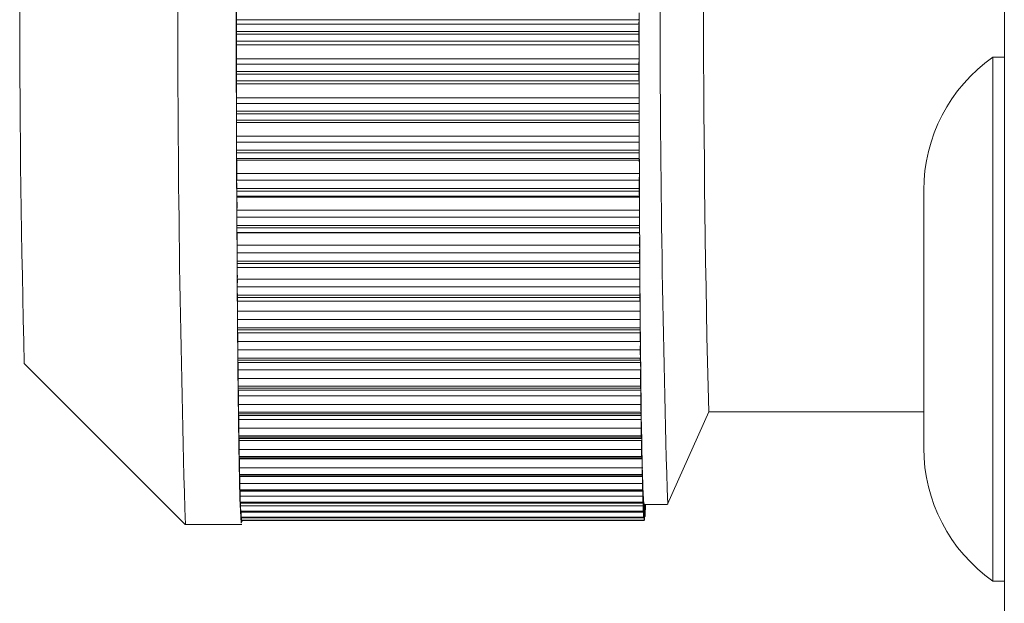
# Model space of a CAD drawing. Header units: millimetres. Extents: x -219 to 1361, y -849 to 661.
# Tile 3 of 73: x -142.61 to -130.38, y -808.48 to -801.24. Entities that reach past the tile are written whole.
import ezdxf

# ---------------------------------------------------------------- set-up
doc = ezdxf.new("R2010")
doc.units = ezdxf.units.MM

msp = doc.modelspace()

# ---------------------------------------------------------------- linework, layer by layer
at = {"color": 7, "linetype": 'Continuous', "lineweight": 15}
for p, q in [((-130.384, -705.156), (-130.384, -834.756)), ((-139.921, -801.24), (-139.922, -801.296)), ((-139.922, -801.296), (-134.922, -801.296)), ((-134.921, -801.24), (-139.921, -801.24)), ((-134.921, -801.24), (-134.922, -801.296)), ((-134.922, -801.387), (-139.922, -801.387)), ((-139.922, -801.421), (-134.922, -801.421)), ((-139.922, -801.507), (-139.921, -801.554)), ((-134.922, -801.507), (-139.922, -801.507)), ((-134.921, -801.554), (-139.921, -801.554)), ((-134.922, -801.507), (-134.921, -801.554)), ((-130.384, -801.706), (-130.527, -801.706)), ((-130.527, -808.206), (-130.527, -801.706)), ((-139.92, -801.726), (-139.921, -801.79)), ((-139.921, -801.79), (-134.922, -801.79)), ((-134.921, -801.726), (-139.92, -801.726)), ((-134.921, -801.726), (-134.922, -801.79)), ((-134.922, -801.884), (-139.922, -801.884)), ((-139.922, -801.918), (-134.922, -801.918)), ((-139.921, -801.999), (-139.92, -802.038)), ((-134.921, -801.999), (-139.921, -801.999)), ((-134.92, -802.038), (-139.92, -802.038)), ((-134.921, -801.999), (-134.92, -802.038)), ((-139.92, -802.208), (-139.921, -802.279)), ((-139.921, -802.279), (-134.921, -802.279)), ((-134.92, -802.208), (-139.92, -802.208)), ((-134.92, -802.208), (-134.921, -802.279)), ((-134.921, -802.376), (-139.921, -802.376)), ((-139.921, -802.409), (-134.921, -802.409)), ((-139.92, -802.485), (-139.919, -802.516)), ((-134.92, -802.485), (-139.92, -802.485)), ((-134.919, -802.516), (-139.919, -802.516)), ((-134.92, -802.485), (-134.919, -802.516)), ((-139.919, -802.684), (-139.919, -802.76)), ((-134.919, -802.684), (-139.919, -802.684)), ((-134.919, -802.684), (-134.92, -802.76)), ((-139.919, -802.76), (-134.92, -802.76)), ((-134.92, -802.86), (-139.92, -802.86)), ((-139.92, -802.893), (-134.92, -802.893)), ((-139.919, -802.963), (-139.918, -802.985)), ((-134.919, -802.963), (-139.919, -802.963)), ((-134.918, -802.985), (-139.918, -802.985)), ((-134.919, -802.963), (-134.918, -802.985)), ((-134.917, -803.051), (-134.915, -803.503)), ((-139.917, -803.149), (-139.918, -803.232)), ((-134.917, -803.149), (-139.917, -803.149)), ((-134.917, -803.149), (-134.918, -803.232)), ((-139.918, -803.232), (-134.918, -803.232)), ((-134.918, -803.334), (-139.918, -803.334)), ((-139.918, -803.366), (-134.918, -803.366)), ((-131.384, -806.556), (-131.384, -803.356)), ((-139.917, -803.429), (-139.916, -803.443)), ((-134.917, -803.429), (-139.917, -803.429)), ((-134.916, -803.443), (-139.916, -803.443)), ((-134.917, -803.429), (-134.916, -803.443)), ((-139.915, -803.602), (-139.916, -803.691)), ((-134.915, -803.602), (-139.915, -803.602)), ((-134.915, -803.602), (-134.916, -803.691)), ((-139.916, -803.691), (-134.916, -803.691)), ((-134.916, -803.793), (-139.916, -803.793)), ((-139.916, -803.824), (-134.916, -803.824)), ((-139.915, -803.881), (-139.914, -803.886)), ((-134.915, -803.881), (-139.915, -803.881)), ((-134.914, -803.886), (-139.914, -803.886)), ((-134.916, -803.824), (-134.916, -803.793)), ((-134.915, -803.881), (-134.914, -803.886)), ((-139.913, -804.04), (-139.914, -804.133)), ((-139.914, -804.133), (-134.914, -804.133)), ((-134.913, -804.04), (-139.913, -804.04)), ((-134.913, -804.04), (-134.914, -804.133)), ((-134.914, -804.236), (-139.914, -804.236)), ((-139.913, -804.266), (-134.914, -804.266)), ((-139.913, -804.316), (-134.913, -804.316)), ((-134.913, -804.316), (-134.912, -804.313)), ((-139.91, -804.46), (-139.911, -804.557)), ((-134.911, -804.46), (-139.91, -804.46)), ((-134.911, -804.46), (-134.911, -804.557)), ((-139.911, -804.557), (-134.911, -804.557)), ((-134.911, -804.66), (-139.911, -804.66)), ((-139.911, -804.689), (-134.911, -804.689)), ((-139.91, -804.732), (-134.91, -804.732)), ((-134.91, -804.731), (-134.909, -804.719)), ((-139.907, -804.858), (-139.908, -804.96)), ((-134.908, -804.858), (-139.907, -804.858)), ((-134.908, -804.858), (-134.908, -804.96)), ((-139.908, -804.96), (-134.908, -804.96)), ((-134.908, -805.062), (-139.908, -805.062)), ((-139.908, -805.089), (-134.908, -805.089)), ((-139.907, -805.126), (-134.907, -805.126)), ((-134.907, -805.124), (-134.906, -805.103)), ((-139.904, -805.234), (-139.905, -805.339)), ((-134.904, -805.234), (-139.904, -805.234)), ((-134.904, -805.234), (-134.905, -805.339)), ((-139.905, -805.339), (-134.905, -805.339)), ((-134.905, -805.44), (-139.904, -805.44)), ((-139.904, -805.465), (-134.904, -805.465)), ((-139.903, -805.496), (-134.904, -805.496)), ((-134.903, -805.492), (-134.902, -805.463)), ((-142.556, -805.506), (-140.556, -807.505)), ((-139.901, -805.584), (-139.901, -805.691)), ((-134.901, -805.584), (-139.901, -805.584)), ((-134.901, -805.584), (-134.901, -805.691)), ((-139.901, -805.691), (-134.901, -805.691)), ((-134.901, -805.79), (-139.901, -805.79)), ((-139.9, -805.813), (-134.901, -805.813)), ((-139.9, -805.839), (-134.9, -805.839)), ((-134.9, -805.833), (-134.899, -805.796)), ((-139.897, -805.907), (-139.897, -806.016)), ((-134.897, -805.907), (-139.897, -805.907)), ((-134.897, -805.907), (-134.897, -806.016)), ((-139.897, -806.016), (-134.897, -806.016)), ((-134.896, -806.145), (-134.895, -806.099)), ((-134.566, -807.254), (-134.055, -806.106)), ((-134.056, -806.106), (-131.384, -806.106)), ((-134.897, -806.112), (-139.897, -806.112)), ((-139.896, -806.133), (-134.897, -806.133)), ((-139.896, -806.154), (-134.896, -806.154)), ((-139.893, -806.2), (-139.893, -806.31)), ((-134.893, -806.2), (-139.893, -806.2)), ((-134.893, -806.2), (-134.893, -806.31)), ((-139.893, -806.31), (-134.893, -806.31)), ((-134.893, -806.403), (-139.892, -806.403)), ((-139.892, -806.422), (-134.892, -806.422)), ((-139.892, -806.438), (-134.892, -806.438)), ((-139.889, -806.438), (-139.888, -806.462)), ((-139.888, -806.462), (-139.889, -806.572)), ((-134.889, -806.462), (-139.888, -806.462)), ((-134.891, -806.426), (-134.89, -806.372)), ((-134.889, -806.462), (-134.889, -806.572)), ((-139.889, -806.572), (-134.889, -806.572)), ((-134.888, -806.662), (-139.888, -806.662)), ((-139.888, -806.678), (-134.888, -806.678)), ((-139.887, -806.69), (-134.887, -806.69)), ((-139.884, -806.69), (-139.884, -806.801)), ((-134.887, -806.674), (-134.886, -806.613)), ((-134.884, -806.69), (-134.884, -806.801)), ((-139.884, -806.801), (-134.884, -806.801)), ((-134.882, -806.888), (-134.881, -806.82)), ((-134.884, -806.886), (-139.883, -806.886)), ((-139.883, -806.9), (-134.883, -806.9)), ((-139.883, -806.909), (-134.883, -806.909)), ((-139.879, -806.909), (-139.879, -806.994)), ((-134.88, -806.885), (-134.879, -806.994)), ((-139.879, -806.994), (-134.879, -806.994)), ((-134.879, -807.074), (-139.878, -807.074)), ((-139.878, -807.086), (-134.878, -807.086)), ((-134.877, -807.066), (-134.876, -806.991)), ((-134.875, -807.043), (-134.875, -807.151)), ((-139.878, -807.092), (-134.878, -807.092)), ((-139.874, -807.092), (-139.874, -807.151)), ((-139.874, -807.151), (-134.875, -807.151)), ((-134.872, -807.207), (-134.872, -807.126)), ((-134.87, -807.165), (-134.869, -807.271)), ((-134.874, -807.226), (-139.873, -807.226)), ((-139.873, -807.235), (-134.873, -807.235)), ((-139.873, -807.239), (-134.873, -807.239)), ((-139.869, -807.239), (-139.869, -807.271)), ((-139.869, -807.271), (-134.869, -807.271)), ((-134.867, -807.31), (-134.867, -807.224)), ((-134.865, -807.25), (-134.864, -807.353)), ((-134.862, -807.376), (-134.862, -807.284)), ((-134.86, -807.296), (-134.859, -807.396)), ((-134.857, -807.403), (-134.856, -807.306)), ((-134.856, -807.256), (-134.567, -807.256)), ((-134.855, -807.305), (-134.854, -807.4)), ((-134.852, -807.391), (-134.851, -807.29)), ((-134.85, -807.275), (-134.849, -807.366)), ((-134.847, -807.34), (-134.846, -807.256)), ((-134.847, -807.33), (-134.843, -807.33)), ((-134.844, -807.256), (-134.844, -807.293)), ((-134.869, -807.34), (-139.868, -807.34)), ((-139.868, -807.346), (-134.868, -807.346)), ((-139.868, -807.348), (-134.868, -807.348)), ((-139.864, -807.348), (-139.864, -807.353)), ((-139.864, -807.353), (-134.864, -807.353)), ((-134.864, -807.415), (-139.863, -807.415)), ((-139.863, -807.42), (-139.863, -807.419)), ((-139.863, -807.419), (-134.863, -807.419)), ((-139.863, -807.42), (-134.863, -807.42)), ((-134.858, -807.452), (-139.858, -807.452)), ((-139.858, -807.453), (-134.858, -807.453)), ((-139.858, -807.453), (-139.858, -807.453)), ((-139.858, -807.453), (-134.858, -807.453)), ((-134.858, -807.45), (-134.853, -807.45)), ((-134.852, -807.409), (-134.848, -807.409)), ((-134.848, -807.404), (-134.848, -807.408)), ((-140.556, -807.506), (-139.856, -807.506)), ((-130.527, -808.206), (-130.384, -808.206))]:
    msp.add_line(p, q, dxfattribs=at)
at = {"color": 8, "linetype": 'Continuous', "lineweight": 15}
for p, q in [((-134.884, -806.69), (-134.887, -806.69)), ((-134.88, -806.885), (-134.882, -806.885)), ((-134.875, -807.043), (-134.877, -807.043)), ((-134.87, -807.165), (-134.872, -807.165)), ((-134.865, -807.25), (-134.867, -807.25)), ((-134.86, -807.296), (-134.862, -807.296)), ((-134.855, -807.305), (-134.856, -807.305)), ((-134.85, -807.275), (-134.851, -807.275)), ((-134.847, -807.293), (-134.844, -807.293)), ((-134.862, -807.396), (-134.859, -807.396)), ((-134.857, -807.4), (-134.854, -807.4)), ((-134.852, -807.366), (-134.849, -807.366))]:
    msp.add_line(p, q, dxfattribs=at)
at = {"color": 7, "linetype": 'Continuous', "lineweight": 15, "flags": 128}
for points in [[(-139.847, -807.45), (-139.861, -807.487), (-139.877, -807.184), (-139.891, -806.528), (-139.904, -805.556), (-139.914, -804.326), (-139.92, -802.909), (-139.923, -801.387), (-139.921, -799.849), (-139.916, -798.384), (-139.908, -797.077), (-139.896, -796.004), (-139.882, -795.227), (-139.867, -794.793)], [(-134.92, -801.636), (-134.92, -801.575), (-134.92, -801.515), (-134.92, -801.455), (-134.92, -801.395), (-134.92, -801.334), (-134.92, -801.274), (-134.92, -801.214), (-134.92, -801.153)], [(-139.922, -801.421), (-139.922, -801.417), (-139.922, -801.413), (-139.922, -801.408), (-139.922, -801.404), (-139.922, -801.4), (-139.922, -801.396), (-139.922, -801.391), (-139.922, -801.387)], [(-134.922, -801.421), (-134.922, -801.417), (-134.922, -801.413), (-134.922, -801.408), (-134.922, -801.404), (-134.922, -801.4), (-134.922, -801.396), (-134.922, -801.391), (-134.922, -801.387)], [(-134.92, -802.115), (-134.92, -802.055), (-134.92, -801.995), (-134.92, -801.936), (-134.92, -801.876), (-134.92, -801.816), (-134.92, -801.756), (-134.92, -801.696), (-134.92, -801.636)], [(-139.922, -801.918), (-139.922, -801.914), (-139.922, -801.909), (-139.922, -801.905), (-139.922, -801.901), (-139.922, -801.897), (-139.922, -801.892), (-139.922, -801.888), (-139.922, -801.884)], [(-134.922, -801.918), (-134.922, -801.914), (-134.922, -801.909), (-134.922, -801.905), (-134.922, -801.901), (-134.922, -801.897), (-134.922, -801.892), (-134.922, -801.888), (-134.922, -801.884)], [(-134.919, -802.588), (-134.919, -802.529), (-134.919, -802.47), (-134.919, -802.411), (-134.919, -802.352), (-134.919, -802.293), (-134.919, -802.234), (-134.919, -802.174), (-134.92, -802.115)], [(-139.921, -802.409), (-139.921, -802.405), (-139.921, -802.401), (-139.921, -802.397), (-139.921, -802.393), (-139.921, -802.388), (-139.921, -802.384), (-139.921, -802.38), (-139.921, -802.376)], [(-134.921, -802.409), (-134.921, -802.405), (-134.921, -802.401), (-134.921, -802.397), (-134.921, -802.393), (-134.921, -802.388), (-134.921, -802.384), (-134.921, -802.38), (-134.921, -802.376)], [(-134.917, -803.051), (-134.917, -802.994), (-134.918, -802.936), (-134.918, -802.879), (-134.918, -802.821), (-134.918, -802.763), (-134.918, -802.705), (-134.918, -802.646), (-134.919, -802.588)], [(-139.92, -802.893), (-139.92, -802.889), (-139.92, -802.885), (-139.92, -802.881), (-139.92, -802.877), (-139.92, -802.872), (-139.92, -802.868), (-139.92, -802.864), (-139.92, -802.86)], [(-134.92, -802.893), (-134.92, -802.889), (-134.92, -802.885), (-134.92, -802.881), (-134.92, -802.877), (-134.92, -802.872), (-134.92, -802.868), (-134.92, -802.864), (-134.92, -802.86)], [(-139.916, -803.824), (-139.916, -803.82), (-139.916, -803.817), (-139.916, -803.813), (-139.916, -803.809), (-139.916, -803.805), (-139.916, -803.801), (-139.916, -803.797), (-139.916, -803.793)], [(-139.913, -804.266), (-139.913, -804.262), (-139.913, -804.259), (-139.914, -804.255), (-139.914, -804.251), (-139.914, -804.248), (-139.914, -804.244), (-139.914, -804.24), (-139.914, -804.236)], [(-134.914, -804.266), (-134.914, -804.262), (-134.914, -804.259), (-134.914, -804.255), (-134.914, -804.251), (-134.914, -804.248), (-134.914, -804.244), (-134.914, -804.24), (-134.914, -804.236)], [(-134.911, -804.689), (-134.911, -804.699), (-134.911, -804.709), (-134.911, -804.717), (-134.911, -804.723), (-134.91, -804.728), (-134.91, -804.731), (-134.91, -804.732), (-134.91, -804.731)], [(-134.909, -804.719), (-134.909, -804.718), (-134.909, -804.72), (-134.908, -804.722), (-134.908, -804.727), (-134.908, -804.733), (-134.908, -804.74), (-134.908, -804.749), (-134.908, -804.759)], [(-139.908, -805.089), (-139.908, -805.085), (-139.908, -805.082), (-139.908, -805.079), (-139.908, -805.075), (-139.908, -805.072), (-139.908, -805.069), (-139.908, -805.065), (-139.908, -805.062)], [(-134.908, -805.089), (-134.908, -805.085), (-134.908, -805.082), (-134.908, -805.079), (-134.908, -805.075), (-134.908, -805.072), (-134.908, -805.069), (-134.908, -805.065), (-134.908, -805.062)], [(-134.908, -805.089), (-134.908, -805.099), (-134.908, -805.107), (-134.907, -805.115), (-134.907, -805.12), (-134.907, -805.124), (-134.907, -805.126), (-134.907, -805.126), (-134.907, -805.124)], [(-134.906, -805.103), (-134.906, -805.102), (-134.905, -805.102), (-134.905, -805.103), (-134.905, -805.107), (-134.905, -805.112), (-134.905, -805.119), (-134.905, -805.127), (-134.905, -805.136)], [(-134.904, -805.465), (-134.904, -805.474), (-134.904, -805.481), (-134.904, -805.488), (-134.904, -805.492), (-134.904, -805.495), (-134.904, -805.496), (-134.903, -805.495), (-134.903, -805.492)], [(-134.902, -805.463), (-134.902, -805.46), (-134.902, -805.459), (-134.902, -805.46), (-134.902, -805.462), (-134.902, -805.467), (-134.901, -805.472), (-134.901, -805.479), (-134.901, -805.488)], [(-134.901, -805.813), (-134.901, -805.811), (-134.901, -805.808), (-134.901, -805.805), (-134.901, -805.802), (-134.901, -805.799), (-134.901, -805.796), (-134.901, -805.793), (-134.901, -805.79)], [(-134.901, -805.813), (-134.901, -805.822), (-134.9, -805.829), (-134.9, -805.834), (-134.9, -805.837), (-134.9, -805.839), (-134.9, -805.839), (-134.9, -805.837), (-134.9, -805.833)], [(-134.899, -805.796), (-134.898, -805.792), (-134.898, -805.79), (-134.898, -805.79), (-134.898, -805.791), (-134.898, -805.794), (-134.898, -805.799), (-134.898, -805.805), (-134.897, -805.813)], [(-134.895, -806.099), (-134.894, -806.095), (-134.894, -806.092), (-134.894, -806.09), (-134.894, -806.091), (-134.894, -806.093), (-134.894, -806.097), (-134.894, -806.102), (-134.893, -806.109)], [(-139.896, -806.133), (-139.896, -806.131), (-139.896, -806.128), (-139.896, -806.125), (-139.897, -806.123), (-139.897, -806.12), (-139.897, -806.118), (-139.897, -806.115), (-139.897, -806.112)], [(-139.893, -806.154), (-139.893, -806.174), (-139.893, -806.2)], [(-134.897, -806.133), (-134.897, -806.131), (-134.897, -806.128), (-134.897, -806.125), (-134.897, -806.123), (-134.897, -806.12), (-134.897, -806.118), (-134.897, -806.115), (-134.897, -806.112)], [(-134.897, -806.133), (-134.897, -806.141), (-134.896, -806.147), (-134.896, -806.151), (-134.896, -806.153), (-134.896, -806.154), (-134.896, -806.153), (-134.896, -806.15), (-134.896, -806.145)], [(-139.892, -806.422), (-139.892, -806.42), (-139.892, -806.417), (-139.892, -806.415), (-139.892, -806.413), (-139.892, -806.41), (-139.892, -806.408), (-139.892, -806.406), (-139.892, -806.403)], [(-134.892, -806.422), (-134.892, -806.42), (-134.892, -806.417), (-134.893, -806.415), (-134.893, -806.413), (-134.893, -806.41), (-134.893, -806.408), (-134.893, -806.406), (-134.893, -806.403)], [(-134.892, -806.422), (-134.892, -806.429), (-134.892, -806.434), (-134.892, -806.437), (-134.892, -806.438), (-134.892, -806.438), (-134.892, -806.436), (-134.891, -806.432), (-134.891, -806.426)], [(-134.89, -806.372), (-134.89, -806.367), (-134.89, -806.363), (-134.89, -806.361), (-134.89, -806.36), (-134.89, -806.361), (-134.89, -806.364), (-134.889, -806.368), (-134.889, -806.374)], [(-134.886, -806.613), (-134.886, -806.606), (-134.886, -806.602), (-134.885, -806.598), (-134.885, -806.597), (-134.885, -806.597), (-134.885, -806.598), (-134.885, -806.602), (-134.885, -806.607)], [(-139.888, -806.678), (-139.888, -806.676), (-139.888, -806.674), (-139.888, -806.672), (-139.888, -806.67), (-139.888, -806.668), (-139.888, -806.666), (-139.888, -806.664), (-139.888, -806.662)], [(-134.888, -806.678), (-134.888, -806.676), (-134.888, -806.674), (-134.888, -806.672), (-134.888, -806.67), (-134.888, -806.668), (-134.888, -806.666), (-134.888, -806.664), (-134.888, -806.662)], [(-134.888, -806.678), (-134.888, -806.684), (-134.888, -806.688), (-134.888, -806.69), (-134.887, -806.69), (-134.887, -806.689), (-134.887, -806.686), (-134.887, -806.681), (-134.887, -806.674)], [(-134.881, -806.82), (-134.881, -806.812), (-134.881, -806.806), (-134.881, -806.802), (-134.881, -806.799), (-134.881, -806.798), (-134.88, -806.799), (-134.88, -806.802), (-134.88, -806.806)], [(-139.883, -806.9), (-139.883, -806.898), (-139.883, -806.896), (-139.883, -806.895), (-139.883, -806.893), (-139.883, -806.891), (-139.883, -806.889), (-139.883, -806.888), (-139.883, -806.886)], [(-134.883, -806.9), (-134.883, -806.898), (-134.883, -806.896), (-134.883, -806.895), (-134.883, -806.893), (-134.883, -806.891), (-134.883, -806.889), (-134.884, -806.888), (-134.884, -806.886)], [(-134.883, -806.9), (-134.883, -806.905), (-134.883, -806.908), (-134.883, -806.909), (-134.883, -806.908), (-134.883, -806.905), (-134.882, -806.901), (-134.882, -806.895), (-134.882, -806.888)], [(-134.876, -806.991), (-134.876, -806.983), (-134.876, -806.976), (-134.876, -806.971), (-134.876, -806.967), (-134.876, -806.965), (-134.876, -806.965), (-134.876, -806.966), (-134.875, -806.969)], [(-134.878, -807.086), (-134.878, -807.09), (-134.878, -807.091), (-134.878, -807.092), (-134.878, -807.09), (-134.878, -807.086), (-134.878, -807.081), (-134.877, -807.074), (-134.877, -807.066)], [(-134.873, -807.235), (-134.873, -807.238), (-134.873, -807.239), (-134.873, -807.238), (-134.873, -807.235), (-134.873, -807.23), (-134.873, -807.224), (-134.872, -807.216), (-134.872, -807.207)], [(-134.872, -807.126), (-134.871, -807.117), (-134.871, -807.109), (-134.871, -807.103), (-134.871, -807.099), (-134.871, -807.096), (-134.871, -807.094), (-134.871, -807.095), (-134.871, -807.097)], [(-134.867, -807.224), (-134.867, -807.214), (-134.866, -807.206), (-134.866, -807.199), (-134.866, -807.193), (-134.866, -807.189), (-134.866, -807.187), (-134.866, -807.186), (-134.866, -807.187)], [(-139.873, -807.239), (-139.873, -807.238), (-139.873, -807.235)], [(-134.868, -807.346), (-134.868, -807.348), (-134.868, -807.348), (-134.868, -807.346), (-134.868, -807.342), (-134.868, -807.336), (-134.868, -807.329), (-134.867, -807.32), (-134.867, -807.31)], [(-134.862, -807.284), (-134.861, -807.274), (-134.861, -807.265), (-134.861, -807.257), (-134.861, -807.25), (-134.861, -807.245), (-134.861, -807.242), (-134.861, -807.24), (-134.861, -807.24)], [(-134.856, -807.256), (-134.856, -807.256), (-134.857, -807.255), (-134.857, -807.254), (-134.858, -807.253), (-134.859, -807.251), (-134.859, -807.248), (-134.86, -807.244), (-134.861, -807.24)], [(-134.844, -807.293), (-134.844, -807.303), (-134.844, -807.311), (-134.843, -807.318), (-134.843, -807.324), (-134.843, -807.327), (-134.843, -807.329), (-134.843, -807.329), (-134.843, -807.328)], [(-139.868, -807.348), (-139.868, -807.348), (-139.868, -807.346)], [(-139.858, -807.453), (-139.858, -807.453), (-139.858, -807.453), (-139.858, -807.453), (-139.858, -807.453), (-139.858, -807.453), (-139.858, -807.452), (-139.858, -807.452), (-139.858, -807.452)], [(-134.863, -807.419), (-134.863, -807.42), (-134.863, -807.419), (-134.863, -807.415), (-134.863, -807.411), (-134.862, -807.404), (-134.862, -807.396), (-134.862, -807.387), (-134.862, -807.376)], [(-134.858, -807.453), (-134.858, -807.453), (-134.858, -807.453), (-134.858, -807.453), (-134.858, -807.453), (-134.858, -807.453), (-134.858, -807.452), (-134.858, -807.452), (-134.858, -807.452)], [(-134.849, -807.366), (-134.849, -807.377), (-134.849, -807.386), (-134.849, -807.394), (-134.848, -807.4), (-134.848, -807.405), (-134.848, -807.408), (-134.848, -807.409), (-134.848, -807.408)]]:
    msp.add_lwpolyline(points, dxfattribs=at)
at = {"color": 7, "linetype": 'Continuous', "lineweight": 15}
for centre, radius, start, end in [((76.78, -801.106), 217.43, 178.31327, 181.68673), ((67.383, -801.106), 202.042, 178.25618, 181.74382), ((72.906, -800.961), 207.026, 178.67501, 181.4241), ((36.239, -800.991), 178.852, 178.64629, 181.44651), ((-146.663, -801.154), 6.743, 359.269, 0.7409), ((-140.522, -801.164), 5.601, 359.2165, 0.1061), ((-134.159, -801.374), 5.763, 179.2245, 180.1252), ((-129.242, -801.374), 5.68, 179.2179, 180.1318), ((-135.058, -801.43), 4.864, 179.8998, 180.9081), ((-130.058, -801.43), 4.864, 179.8998, 180.9081), ((-146.602, -801.646), 6.682, 359.3121, 0.7918), ((-139.757, -801.63), 4.837, 359.9306, 0.9022), ((-141.509, -801.649), 6.589, 359.3282, 0.1155), ((-129.368, -803.356), 2.017, 125.098, 180), ((-133.29, -801.868), 6.632, 179.3257, 180.1394), ((-128.29, -801.868), 6.632, 179.3257, 180.1394), ((-135.858, -801.925), 4.064, 179.9056, 181.0451), ((-130.858, -801.925), 4.064, 179.9056, 181.0451), ((-146.36, -802.134), 6.441, 359.3402, 0.8598), ((-138.868, -802.11), 3.948, 359.9321, 1.0523), ((-142.157, -802.133), 7.238, 359.406, 0.1473), ((-132.562, -802.355), 7.359, 179.4064, 180.1633), ((-127.676, -802.355), 7.245, 179.4004, 180.1692), ((-136.653, -802.415), 3.268, 179.8965, 181.2218), ((-131.653, -802.415), 3.268, 179.8965, 181.2218), ((-145.957, -802.615), 6.038, 359.3524, 0.9473), ((-138.058, -802.583), 3.139, 359.9238, 1.2382), ((-142.765, -802.612), 7.847, 359.4759, 0.1775), ((-132.002, -802.833), 7.917, 179.4766, 180.1978), ((-127.003, -802.833), 7.917, 179.4766, 180.1978), ((-137.42, -802.9), 2.5, 179.8484, 181.4482), ((-132.445, -802.9), 2.475, 179.8402, 181.4564), ((-145.514, -803.087), 5.597, 359.3589, 1.0412), ((-137.31, -803.046), 2.393, 359.8812, 1.47), ((-143.341, -803.082), 8.424, 359.5448, 0.2113), ((-131.485, -803.3), 8.434, 179.5418, 180.231), ((-126.65, -803.299), 8.269, 179.5349, 180.2379), ((-151.751, -803.396), 11.834, 0.1492, 0.3042), ((-138.064, -803.373), 1.854, 179.7807, 181.7482), ((-146.752, -803.396), 11.834, 0.1492, 0.3042), ((-133.079, -803.373), 1.839, 179.7726, 181.7562), ((-144.925, -803.545), 5.011, 359.3422, 1.1663), ((-136.632, -803.497), 1.716, 359.7945, 1.8064), ((267.934, -801.736), 402.853, 180.25126, 180.31341), ((-143.641, -803.541), 8.726, 359.5967, 0.2484), ((-131.593, -803.751), 8.323, 179.5845, 180.2907), ((-126.345, -803.752), 8.571, 179.5905, 180.2763), ((-138.642, -803.833), 1.274, 179.6199, 182.1891), ((-144.228, -803.987), 4.315, 359.2909, 1.3314), ((-133.65, -803.833), 1.266, 179.6121, 182.197), ((-136.081, -803.932), 1.168, 359.6253, 2.2642), ((218.957, -802.038), 353.876, 180.30795, 180.37588), ((-143.747, -803.985), 8.834, 359.6461, 0.2941), ((-131.155, -804.187), 8.759, 179.6462, 180.3207), ((-126.155, -804.187), 8.759, 179.6462, 180.3207), ((-139.045, -804.276), 0.869, 179.3788, 182.6939), ((-134.112, -804.276), 0.801, 179.2771, 182.8661), ((-145.707, -804.414), 5.797, 359.5488, 0.964), ((-135.644, -804.35), 0.734, 359.2889, 2.9619), ((202.798, -802.16), 337.716, 180.37325, 180.44103), ((-143.984, -804.413), 9.073, 359.7057, 0.337), ((-131.448, -804.604), 8.463, 179.6804, 180.3777), ((-126.193, -804.604), 8.718, 179.6947, 180.3716), ((-148.915, -804.738), 9.004, 0.316, 0.4965), ((-139.254, -804.697), 0.657, 179.2354, 183.0373), ((-146.455, -804.818), 6.548, 359.6434, 0.7486), ((-125.907, -804.61), 9.004, 180.316, 180.4965), ((144.356, -802.607), 279.272, 180.44159, 180.51891), ((-143.472, -804.819), 8.564, 359.7364, 0.4011), ((-131.501, -804.999), 8.407, 179.7308, 180.4278), ((-126.69, -805), 8.218, 179.7227, 180.4359), ((-139.238, -805.093), 0.669, 179.6536, 182.8441), ((-147.388, -805.201), 7.484, 359.7447, 0.5715), ((99.752, -803.003), 234.666, 180.52079, 180.60676), ((-143.148, -805.202), 8.243, 359.7762, 0.4586), ((-131.89, -805.371), 8.015, 179.7662, 180.4876), ((-126.392, -805.37), 8.513, 179.7873, 180.4665), ((-119.026, -805.247), 20.879, 180.5298, 180.5983), ((-139.43, -805.469), 0.474, 179.493, 183.2841), ((-148.011, -805.559), 8.111, 359.8227, 0.4476), ((-154.677, -805.647), 19.773, 0.5279, 0.6002), ((39.302, -803.646), 174.213, 180.60585, 180.71275), ((-142.54, -805.558), 7.64, 359.8025, 0.5253), ((-132.233, -805.717), 7.668, 179.8119, 180.5507), ((-126.998, -805.717), 7.904, 179.8186, 180.5354), ((-134.442, -805.74), 5.459, 180.5266, 180.7688), ((-139.587, -805.818), 0.314, 179.2021, 183.9325), ((-148.185, -805.889), 8.288, 359.8731, 0.3412), ((1.772, -804.118), 136.68, 180.71076, 180.83488), ((-142.196, -805.888), 7.299, 359.849, 0.5869), ((-132.999, -806.036), 6.898, 179.8304, 180.6305), ((-127.999, -806.036), 6.898, 179.8304, 180.6305), ((-35.048, -804.651), 99.857, 180.83681, 180.98895), ((-141.403, -806.185), 6.51, 359.8715, 0.6725), ((-139.628, -806.135), 0.269, 179.544, 183.9845), ((-133.559, -806.325), 6.334, 179.8673, 180.7101), ((-128.56, -806.325), 6.334, 179.8673, 180.7101), ((-139.73, -806.425), 0.163, 179.1493, 184.8891), ((-66.8, -805.193), 68.099, 180.9935, 181.18932), ((-140.591, -806.451), 5.703, 359.8916, 0.7714), ((-134.378, -806.584), 5.511, 179.8801, 180.8084), ((-129.378, -806.584), 5.511, 179.8801, 180.8084), ((-129.368, -806.556), 2.017, 180, 234.902), ((-139.783, -806.68), 0.105, 178.9949, 185.7307), ((-93.678, -805.75), 41.216, 181.1909, 181.4673), ((-139.876, -806.683), 4.991, 359.9201, 0.878), ((-135.185, -806.81), 4.699, 179.893, 180.9301), ((-130.185, -806.81), 4.699, 179.893, 180.9301), ((-111.84, -806.218), 23.048, 181.46, 181.8671), ((-139.062, -806.879), 4.182, 359.9253, 1.0057), ((-139.837, -806.902), 0.0462, 177.377, 188.2701), ((-135.974, -807.001), 3.905, 179.8964, 181.0727), ((-141.844, -807.137), 1.967, 1.4829, 1.8217), ((-139.846, -807.087), 0.0325, 178.2578, 188.6036), ((-131.024, -807.002), 3.855, 179.8888, 181.0803), ((-133.65, -807.045), 1.229, 181.3813, 181.9233), ((-124.126, -806.622), 10.755, 181.8522, 182.5319), ((-138.215, -807.038), 3.34, 359.9166, 1.1825), ((-136.681, -807.157), 3.193, 179.8938, 181.2361), ((-131.718, -807.157), 3.156, 179.8859, 181.244), ((-131.004, -806.93), 3.87, 182.4658, 183.8082), ((-137.478, -807.16), 2.608, 359.8884, 1.3876), ((-134.093, -807.141), 0.774, 183.4441, 187.3872), ((-136.744, -807.243), 1.879, 359.8023, 1.7039), ((-140.793, -807.266), 0.92, 1.9312, 2.4957), ((-137.475, -807.278), 2.394, 179.842, 181.4938), ((-135.793, -807.266), 0.92, 1.9312, 2.4957), ((-132.475, -807.278), 2.394, 179.842, 181.4938), ((-136.218, -807.29), 1.359, 359.7097, 2.073), ((-133.79, -807.299), 1.066, 177.6795, 180.3928), ((-135.878, -807.298), 1.024, 359.6075, 2.3566), ((-129.015, -807.32), 5.837, 179.3719, 179.7096), ((-137.109, -807.287), 2.259, 0.3004, 0.7947), ((-131.512, -807.493), 3.334, 177.0412, 177.1601), ((-137.265, -807.259), 2.424, 358.549, 0.0793), ((-139.403, -807.318), 0.466, 182.717, 183.5104), ((-138.067, -807.36), 1.797, 179.7799, 181.7829), ((-139.237, -807.358), 0.629, 185.2686, 185.612), ((-139.282, -807.423), 0.577, 179.689, 182.9005), ((-133.474, -807.267), 1.397, 182.9815, 183.246), ((-133.099, -807.36), 1.766, 179.7619, 181.8009), ((-134.237, -807.358), 0.629, 185.2686, 185.612), ((-133.657, -807.405), 1.202, 179.5793, 182.2585), ((-135.678, -807.413), 0.821, 357.1612, 0.6989), ((-134.103, -807.41), 0.751, 179.2307, 182.9888), ((-136.151, -807.399), 1.299, 357.8406, 0.3783), ((-134.87, -807.445), 0.0175, 344.7734, 350.169), ((-136.729, -807.347), 1.883, 358.2655, 0.2156)]:
    msp.add_arc(centre, radius, start, end, dxfattribs=at)

doc.saveas('drawing.dxf')
